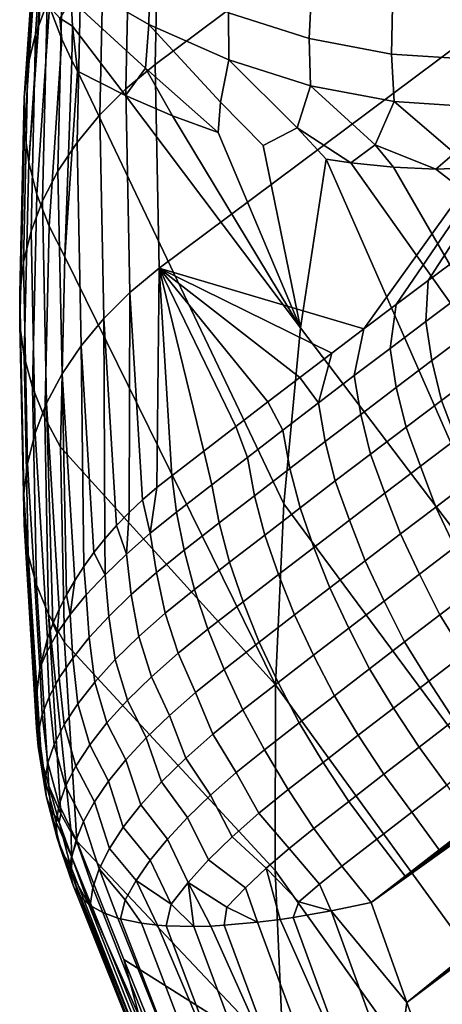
# Model space of a CAD drawing. Header units: metres. Extents: x -82 to 82, y -314 to 27.
# Tile 139 of 256: x -81.81 to -80.24, y -32.72 to -29.08. Entities that reach past the tile are written whole.
import ezdxf

# ---------------------------------------------------------------- set-up
doc = ezdxf.new("R2010")
doc.units = ezdxf.units.M
doc.layers.add('solid_K_24_41_04_000C07', color=7, linetype='CONTINUOUS')

msp = doc.modelspace()

# ---------------------------------------------------------------- linework, layer by layer
at = {"layer": 'solid_K_24_41_04_000C07'}
for points in [[(-81.3069, -29.245651, 54.611591), (-81.290184, -28.509508, 55.305653), (-79.308701, -27.032784, 53.696068), (-79.325508, -27.767756, 53.002975)], [(-80.239784, -33.084457, 52.912922), (-80.373741, -32.71664, 52.810112), (-73.093658, -27.254154, 46.877605), (-72.96283, -27.175535, 46.779613)], [(-80.373741, -32.71664, 52.810112), (-73.225197, -27.333483, 46.976227), (-73.093658, -27.254154, 46.877605)], [(-80.373741, -32.71664, 52.810112), (-73.35746, -27.413555, 47.075497), (-73.225197, -27.333483, 46.976227)], [(-80.373741, -32.71664, 52.810112), (-73.490463, -27.494408, 47.175442), (-73.35746, -27.413555, 47.075497)], [(-80.373741, -32.71664, 52.810112), (-73.624237, -27.57608, 47.276096), (-73.490463, -27.494408, 47.175442)], [(-80.373741, -32.71664, 52.810112), (-73.758797, -27.658607, 47.37748), (-73.624237, -27.57608, 47.276096)], [(-80.373741, -32.71664, 52.810112), (-73.894157, -27.742027, 47.479622), (-73.758797, -27.658607, 47.37748)], [(-80.373741, -32.71664, 52.810112), (-74.030342, -27.826378, 47.582554), (-73.894157, -27.742027, 47.479622)], [(-81.291664, -29.999252, 53.936462), (-81.3069, -29.245651, 54.611591), (-79.325508, -27.767756, 53.002975), (-79.310242, -28.520243, 52.328903)], [(-80.373741, -32.71664, 52.810112), (-74.147751, -27.899445, 47.671425), (-74.030342, -27.826378, 47.582554)], [(-80.373741, -32.71664, 52.810112), (-74.265793, -27.973246, 47.76091), (-74.147751, -27.899445, 47.671425)], [(-80.373741, -32.71664, 52.810112), (-74.384476, -28.047804, 47.851028), (-74.265793, -27.973246, 47.76091)], [(-80.373741, -32.71664, 52.810112), (-74.503822, -28.123142, 47.941795), (-74.384476, -28.047804, 47.851028)], [(-80.373741, -32.71664, 52.810112), (-74.62384, -28.199282, 48.03323), (-74.503822, -28.123142, 47.941795)], [(-80.373741, -32.71664, 52.810112), (-74.744545, -28.276249, 48.125343), (-74.62384, -28.199282, 48.03323)], [(-80.373741, -32.71664, 52.810112), (-74.865944, -28.354067, 48.218159), (-74.744545, -28.276249, 48.125343)], [(-81.706993, -29.018063, 55.85059), (-81.74987, -29.132915, 55.971333), (-81.701698, -28.422318, 56.67614), (-81.681969, -28.363438, 56.616539)], [(-80.373741, -32.71664, 52.810112), (-74.98806, -28.432756, 48.311695), (-74.865944, -28.354067, 48.218159)], [(-81.778275, -29.250238, 56.09396), (-81.729561, -28.538017, 56.792339), (-81.701698, -28.422318, 56.67614), (-81.74987, -29.132915, 55.971333)], [(-80.373741, -32.71664, 52.810112), (-75.110886, -28.512342, 48.405964), (-74.98806, -28.432756, 48.311695)], [(-81.398636, -28.59996, 55.403965), (-81.290184, -28.509508, 55.305653), (-81.3069, -29.245651, 54.611591), (-81.415344, -29.335999, 54.710003)], [(-80.533188, -30.223589, 52.700283), (-81.291664, -29.999252, 53.936462), (-79.310242, -28.520243, 52.328903)], [(-80.41423, -30.1341, 52.603481), (-80.533188, -30.223589, 52.700283), (-79.310242, -28.520243, 52.328903)], [(-80.295166, -30.044933, 52.506763), (-80.41423, -30.1341, 52.603481), (-79.310242, -28.520243, 52.328903)], [(-80.373741, -32.71664, 52.810112), (-75.234459, -28.592833, 48.50098), (-75.110886, -28.512342, 48.405964)], [(-80.175995, -29.956091, 52.410126), (-80.295166, -30.044933, 52.506763), (-79.310242, -28.520243, 52.328903)], [(-81.791992, -29.369165, 56.21756), (-81.744202, -28.663809, 56.917252), (-81.730286, -28.542088, 56.796398), (-81.778275, -29.250238, 56.09396)], [(-81.778275, -29.250238, 56.09396), (-81.730286, -28.542088, 56.796398), (-81.729561, -28.538017, 56.792339)], [(-81.495209, -28.696703, 55.50848), (-81.398636, -28.59996, 55.403965), (-81.415344, -29.335999, 54.710003), (-81.511909, -29.432323, 54.814915)], [(-80.373741, -32.71664, 52.810112), (-75.358818, -28.674112, 48.596714), (-75.234459, -28.592833, 48.50098)], [(-81.790924, -29.488813, 56.341217), (-81.743347, -28.786591, 57.037807), (-81.744202, -28.663809, 56.917252), (-81.791992, -29.369165, 56.21756)], [(-80.373741, -32.71664, 52.810112), (-75.483955, -28.756157, 48.69315), (-75.358818, -28.674112, 48.596714)], [(-81.579193, -28.799147, 55.618305), (-81.495209, -28.696703, 55.50848), (-81.511909, -29.432323, 54.814915), (-81.595871, -29.533915, 54.925541)], [(-81.775078, -29.608297, 56.46402), (-81.727745, -28.90954, 57.1572), (-81.743347, -28.786591, 57.037807), (-81.790924, -29.488813, 56.341217)], [(-81.61853, -28.931494, 57.581234), (-81.330246, -29.097328, 58.308781), (-81.325851, -28.92347, 58.336067), (-81.609276, -28.758829, 57.614326)], [(-80.373741, -32.71664, 52.810112), (-80.506851, -32.346436, 52.696632), (-75.60984, -28.838966, 48.790276), (-75.483955, -28.756157, 48.69315)], [(-81.649963, -28.90653, 55.73262), (-81.579193, -28.799147, 55.618305), (-81.595871, -29.533915, 54.925541), (-81.666611, -29.64002, 55.041065)], [(-80.506851, -32.346436, 52.696632), (-75.736458, -28.922546, 48.888084), (-75.60984, -28.838966, 48.790276)], [(-81.034569, -29.053894, 59.062756), (-80.736191, -29.148817, 59.793159), (-80.727158, -28.973244, 59.802258), (-81.02066, -28.879082, 59.078186)], [(-81.775078, -29.608297, 56.46402), (-81.725693, -28.920174, 57.167473), (-81.727745, -28.90954, 57.1572)], [(-81.775078, -29.608297, 56.46402), (-81.744568, -29.726736, 56.58506), (-81.697479, -29.031754, 57.274555), (-81.725693, -28.920174, 57.167473)], [(-81.706993, -29.018063, 55.85059), (-81.649963, -28.90653, 55.73262), (-81.666611, -29.64002, 55.041065), (-81.72361, -29.749855, 55.160629)], [(-81.618057, -29.006149, 57.565128), (-81.342323, -29.258757, 58.221172), (-81.330246, -29.097328, 58.308781), (-81.61853, -28.931494, 57.581234)], [(-81.330246, -29.097328, 58.308781), (-81.034111, -29.228649, 59.041519), (-81.034569, -29.053894, 59.062756), (-81.325851, -28.92347, 58.336067)], [(-80.506851, -32.346436, 52.696632), (-75.863785, -29.006899, 48.986568), (-75.736458, -28.922546, 48.888084)], [(-81.659546, -29.07358, 57.410488), (-81.613297, -29.103207, 57.542717), (-81.618057, -29.006149, 57.565128)], [(-81.618057, -29.006149, 57.565128), (-81.613297, -29.103207, 57.542717), (-81.416725, -29.359814, 57.952396), (-81.342323, -29.258757, 58.221172)], [(-80.736191, -29.148817, 59.793159), (-80.431526, -29.207024, 60.525887), (-80.427345, -29.03105, 60.528446), (-80.727158, -28.973244, 59.802258)], [(-81.74987, -29.132915, 55.971333), (-81.706993, -29.018063, 55.85059), (-81.72361, -29.749855, 55.160629), (-81.766441, -29.862606, 55.283356)], [(-81.744568, -29.726736, 56.58506), (-81.699623, -29.843248, 56.703438), (-81.652802, -29.152304, 57.388981), (-81.697479, -29.031754, 57.274555)], [(-81.697479, -29.031754, 57.274555), (-81.652802, -29.152304, 57.388981), (-81.659546, -29.07358, 57.410488)], [(-80.506851, -32.346436, 52.696632), (-75.991791, -29.092026, 49.085716), (-75.863785, -29.006899, 48.986568)], [(-80.431526, -29.207024, 60.525887), (-80.12146, -29.227409, 61.259399), (-80.122078, -29.051418, 61.25523), (-80.427345, -29.03105, 60.528446)], [(-81.652802, -29.152304, 57.388981), (-81.615509, -29.230642, 57.462563), (-81.613297, -29.103207, 57.542717), (-81.659546, -29.07358, 57.410488)], [(-81.034111, -29.228649, 59.041519), (-80.730888, -29.324141, 59.778179), (-80.736191, -29.148817, 59.793159), (-81.034569, -29.053894, 59.062756)], [(-81.615509, -29.230642, 57.462563), (-81.594048, -29.270226, 57.499622), (-81.613297, -29.103207, 57.542717)], [(-81.613297, -29.103207, 57.542717), (-81.594048, -29.270226, 57.499622), (-81.416725, -29.359814, 57.952396)], [(-81.330246, -29.097328, 58.308781), (-81.342323, -29.258757, 58.221172), (-81.072891, -29.496849, 58.814697), (-81.06456, -29.3846, 58.904366)], [(-81.06456, -29.3846, 58.904366), (-81.034111, -29.228649, 59.041519), (-81.330246, -29.097328, 58.308781)], [(-80.506851, -32.346436, 52.696632), (-76.120461, -29.177929, 49.18552), (-75.991791, -29.092026, 49.085716)], [(-81.778275, -29.250238, 56.09396), (-81.74987, -29.132915, 55.971333), (-81.766441, -29.862606, 55.283356), (-81.794785, -29.97744, 55.408329)], [(-80.730888, -29.324141, 59.778179), (-80.421417, -29.382568, 60.517357), (-80.431526, -29.207024, 60.525887), (-80.736191, -29.148817, 59.793159)], [(-81.699623, -29.843248, 56.703438), (-81.640579, -29.956974, 56.818279), (-81.615509, -29.230642, 57.462563), (-81.652802, -29.152304, 57.388981)], [(-80.506851, -32.346436, 52.696632), (-76.249763, -29.264614, 49.285973), (-76.120461, -29.177929, 49.18552)], [(-80.421417, -29.382568, 60.517357), (-80.106598, -29.402813, 61.2575), (-80.12146, -29.227409, 61.259399), (-80.431526, -29.207024, 60.525887)], [(-81.791992, -29.369165, 56.21756), (-81.778275, -29.250238, 56.09396), (-81.794785, -29.97744, 55.408329), (-81.808441, -30.093504, 55.534626)], [(-81.615509, -29.230642, 57.462563), (-81.640579, -29.956974, 56.818279), (-81.594048, -29.270226, 57.499622)], [(-81.342323, -29.258757, 58.221172), (-81.416725, -29.359814, 57.952396), (-81.24279, -29.435532, 58.390743)], [(-81.415344, -29.335999, 54.710003), (-81.3069, -29.245651, 54.611591), (-81.291664, -29.999252, 53.936462), (-81.400116, -30.089478, 54.034981)], [(-81.342323, -29.258757, 58.221172), (-81.24279, -29.435532, 58.390743), (-81.072891, -29.496849, 58.814697)], [(-81.034111, -29.228649, 59.041519), (-81.06456, -29.3846, 58.904366), (-80.906204, -29.545832, 59.226349), (-80.780647, -29.479645, 59.591259)], [(-80.780647, -29.479645, 59.591259), (-80.730888, -29.324141, 59.778179), (-81.034111, -29.228649, 59.041519)], [(-81.594048, -29.270226, 57.499622), (-81.640579, -29.956974, 56.818279), (-80.860832, -31.540995, 57.799305), (-80.829544, -30.871429, 58.448189)], [(-81.416725, -29.359814, 57.952396), (-81.594048, -29.270226, 57.499622), (-80.829544, -30.871429, 58.448189), (-80.767738, -30.220352, 59.113495)], [(-80.506851, -32.346436, 52.696632), (-76.379692, -29.352083, 49.387062), (-76.249763, -29.264614, 49.285973)], [(-80.730888, -29.324141, 59.778179), (-80.780647, -29.479645, 59.591259), (-80.581718, -29.609648, 60.016773), (-80.491249, -29.542891, 60.280743)], [(-80.491249, -29.542891, 60.280743), (-80.421417, -29.382568, 60.517357), (-80.730888, -29.324141, 59.778179)], [(-81.790924, -29.488813, 56.341217), (-81.791992, -29.369165, 56.21756), (-81.808441, -30.093504, 55.534626), (-81.807297, -30.209942, 55.661316)], [(-81.511909, -29.432323, 54.814915), (-81.415344, -29.335999, 54.710003), (-81.400116, -30.089478, 54.034981), (-81.496681, -30.185373, 54.140274)], [(-81.24279, -29.435532, 58.390743), (-81.416725, -29.359814, 57.952396), (-80.767738, -30.220352, 59.113495)], [(-80.506851, -32.346436, 52.696632), (-76.510201, -29.440338, 49.488777), (-76.379692, -29.352083, 49.387062)], [(-81.06456, -29.3846, 58.904366), (-81.072891, -29.496849, 58.814697), (-80.767738, -30.220352, 59.113495), (-80.906204, -29.545832, 59.226349)], [(-80.421417, -29.382568, 60.517357), (-80.491249, -29.542891, 60.280743), (-80.266815, -29.633047, 60.771019), (-80.197083, -29.573414, 60.971611)], [(-80.197083, -29.573414, 60.971611), (-80.106598, -29.402813, 61.2575), (-80.421417, -29.382568, 60.517357)], [(-81.595871, -29.533915, 54.925541), (-81.511909, -29.432323, 54.814915), (-81.496681, -30.185373, 54.140274), (-81.580666, -30.286093, 54.251682)], [(-81.072891, -29.496849, 58.814697), (-81.24279, -29.435532, 58.390743), (-80.767738, -30.220352, 59.113495)], [(-80.506851, -32.346436, 52.696632), (-76.641281, -29.529381, 49.591118), (-76.510201, -29.440338, 49.488777)], [(-80.780647, -29.479645, 59.591259), (-80.906204, -29.545832, 59.226349), (-80.767738, -30.220352, 59.113495), (-80.672974, -29.595701, 59.79599)], [(-80.780647, -29.479645, 59.591259), (-80.672974, -29.595701, 59.79599), (-80.581718, -29.609648, 60.016773)], [(-81.775078, -29.608297, 56.46402), (-81.790924, -29.488813, 56.341217), (-81.807297, -30.209942, 55.661316), (-81.791367, -30.325888, 55.787453)], [(-81.666611, -29.64002, 55.041065), (-81.595871, -29.533915, 54.925541), (-81.580666, -30.286093, 54.251682), (-81.651428, -30.390888, 54.368382)], [(-80.491249, -29.542891, 60.280743), (-80.581718, -29.609648, 60.016773), (-80.423294, -29.625992, 60.397808)], [(-80.506851, -32.346436, 52.696632), (-76.772911, -29.619217, 49.694069), (-76.641281, -29.529381, 49.591118)], [(-80.491249, -29.542891, 60.280743), (-80.423294, -29.625992, 60.397808), (-80.266815, -29.633047, 60.771019)], [(-80.197083, -29.573414, 60.971611), (-80.266815, -29.633047, 60.771019), (-79.959251, -29.620174, 61.496449)], [(-81.744568, -29.726736, 56.58506), (-81.775078, -29.608297, 56.46402), (-81.791367, -30.325888, 55.787453), (-81.760773, -30.440489, 55.912109)], [(-80.672974, -29.595701, 59.79599), (-80.767738, -30.220352, 59.113495), (-79.88987, -31.375755, 60.475494)], [(-80.581718, -29.609648, 60.016773), (-80.672974, -29.595701, 59.79599), (-79.88987, -31.375755, 60.475494), (-79.783363, -30.732252, 61.182743)], [(-80.423294, -29.625992, 60.397808), (-80.581718, -29.609648, 60.016773), (-79.783363, -30.732252, 61.182743)], [(-80.506851, -32.346436, 52.696632), (-76.90506, -29.709846, 49.797623), (-76.772911, -29.619217, 49.694069)], [(-79.959251, -29.620174, 61.496449), (-80.266815, -29.633047, 60.771019), (-79.641983, -30.113298, 61.905617)], [(-81.72361, -29.749855, 55.160629), (-81.666611, -29.64002, 55.041065), (-81.651428, -30.390888, 54.368382), (-81.708466, -30.498987, 54.489502)], [(-80.266815, -29.633047, 60.771019), (-80.423294, -29.625992, 60.397808), (-79.783363, -30.732252, 61.182743), (-79.641983, -30.113298, 61.905617)], [(-81.699623, -29.843248, 56.703438), (-81.744568, -29.726736, 56.58506), (-81.760773, -30.440489, 55.912109), (-81.715736, -30.552893, 56.034363)], [(-80.506851, -32.346436, 52.696632), (-77.037712, -29.801273, 49.901772), (-76.90506, -29.709846, 49.797623)], [(-81.766441, -29.862606, 55.283356), (-81.72361, -29.749855, 55.160629), (-81.708466, -30.498987, 54.489502), (-81.751335, -30.609587, 54.614155)], [(-80.506851, -32.346436, 52.696632), (-77.17083, -29.893499, 50.006504), (-77.037712, -29.801273, 49.901772)], [(-81.715736, -30.552893, 56.034363), (-81.656593, -30.662268, 56.153305), (-81.640579, -29.956974, 56.818279), (-81.699623, -29.843248, 56.703438)], [(-81.794785, -29.97744, 55.408329), (-81.766441, -29.862606, 55.283356), (-81.751335, -30.609587, 54.614155), (-81.779732, -30.72187, 54.741413)], [(-80.506851, -32.346436, 52.696632), (-77.304413, -29.986526, 50.111816), (-77.17083, -29.893499, 50.006504)], [(-81.808441, -30.093504, 55.534626), (-81.794785, -29.97744, 55.408329), (-81.779732, -30.72187, 54.741413), (-81.793449, -30.835005, 54.870335)], [(-81.640579, -29.956974, 56.818279), (-81.656593, -30.662268, 56.153305), (-80.860832, -31.540995, 57.799305)], [(-80.506851, -32.346436, 52.696632), (-77.438416, -30.08036, 50.217697), (-77.304413, -29.986526, 50.111816)], [(-80.303535, -30.196608, 52.422127), (-80.295166, -30.044933, 52.506763), (-80.175995, -29.956091, 52.410126), (-80.170532, -30.09683, 52.314552)], [(-81.300316, -30.810921, 53.331753), (-81.353073, -30.856756, 53.381866), (-81.400116, -30.089478, 54.034981), (-81.291664, -29.999252, 53.936462)], [(-81.300316, -30.810921, 53.331753), (-81.291664, -29.999252, 53.936462), (-81.244629, -30.767334, 53.282818)], [(-81.126335, -30.6759, 53.185524), (-81.244629, -30.767334, 53.282818), (-81.291664, -29.999252, 53.936462)], [(-81.007927, -30.584787, 53.08831), (-81.126335, -30.6759, 53.185524), (-81.291664, -29.999252, 53.936462)], [(-80.889404, -30.494001, 52.99118), (-81.007927, -30.584787, 53.08831), (-81.291664, -29.999252, 53.936462)], [(-80.770775, -30.40354, 52.894135), (-80.889404, -30.494001, 52.99118), (-81.291664, -29.999252, 53.936462)], [(-80.652039, -30.313402, 52.797169), (-80.770775, -30.40354, 52.894135), (-81.291664, -29.999252, 53.936462)], [(-80.533188, -30.223589, 52.700283), (-80.652039, -30.313402, 52.797169), (-81.291664, -29.999252, 53.936462)], [(-80.436287, -30.296652, 52.529747), (-80.41423, -30.1341, 52.603481), (-80.295166, -30.044933, 52.506763), (-80.303535, -30.196608, 52.422127)], [(-81.807297, -30.209942, 55.661316), (-81.808441, -30.093504, 55.534626), (-81.793449, -30.835005, 54.870335), (-81.792374, -30.948154, 54.999969)], [(-81.40287, -30.903862, 53.4338), (-81.449623, -30.952152, 53.487457), (-81.496681, -30.185373, 54.140274), (-81.400116, -30.089478, 54.034981)], [(-81.353073, -30.856756, 53.381866), (-81.40287, -30.903862, 53.4338), (-81.400116, -30.089478, 54.034981)], [(-80.506851, -32.346436, 52.696632), (-77.57283, -30.175003, 50.324139), (-77.438416, -30.08036, 50.217697)], [(-80.281273, -30.341503, 52.328533), (-80.303535, -30.196608, 52.422127), (-80.170532, -30.09683, 52.314552), (-80.149132, -30.242306, 52.221573)], [(-80.56881, -30.396959, 52.637424), (-80.533188, -30.223589, 52.700283), (-80.41423, -30.1341, 52.603481), (-80.436287, -30.296652, 52.529747)], [(-81.49324, -31.001545, 53.542751), (-81.533653, -31.05195, 53.599583), (-81.580666, -30.286093, 54.251682), (-81.496681, -30.185373, 54.140274)], [(-81.449623, -30.952152, 53.487457), (-81.49324, -31.001545, 53.542751), (-81.496681, -30.185373, 54.140274)], [(-80.506851, -32.346436, 52.696632), (-77.690758, -30.258478, 50.417725), (-77.57283, -30.175003, 50.324139)], [(-80.413185, -30.440964, 52.435539), (-80.436287, -30.296652, 52.529747), (-80.303535, -30.196608, 52.422127), (-80.281273, -30.341503, 52.328533)], [(-81.791367, -30.325888, 55.787453), (-81.807297, -30.209942, 55.661316), (-81.792374, -30.948154, 54.999969), (-81.77652, -31.06048, 55.129353)], [(-80.829544, -30.871429, 58.448189), (-79.961243, -32.042377, 59.78545), (-79.88987, -31.375755, 60.475494), (-80.767738, -30.220352, 59.113495)], [(-80.70108, -30.49753, 52.745148), (-80.652039, -30.313402, 52.797169), (-80.533188, -30.223589, 52.700283), (-80.56881, -30.396959, 52.637424)], [(-80.245697, -30.4886, 52.242645), (-80.281273, -30.341503, 52.328533), (-80.149132, -30.242306, 52.221573), (-80.114059, -30.389734, 52.136028)], [(-80.506851, -32.346436, 52.696632), (-77.808975, -30.342575, 50.511738), (-77.690758, -30.258478, 50.417725)], [(-81.57077, -31.103273, 53.657841), (-81.60453, -31.155424, 53.717422), (-81.651428, -30.390888, 54.368382), (-81.580666, -30.286093, 54.251682)], [(-81.533653, -31.05195, 53.599583), (-81.57077, -31.103273, 53.657841), (-81.580666, -30.286093, 54.251682)], [(-80.70108, -30.49753, 52.745148), (-80.770775, -30.40354, 52.894135), (-80.652039, -30.313402, 52.797169)], [(-80.544861, -30.540686, 52.542599), (-80.56881, -30.396959, 52.637424), (-80.436287, -30.296652, 52.529747), (-80.413185, -30.440964, 52.435539)], [(-81.760773, -30.440489, 55.912109), (-81.791367, -30.325888, 55.787453), (-81.77652, -31.06048, 55.129353), (-81.746002, -31.171152, 55.257526)], [(-80.506851, -32.346436, 52.696632), (-77.927567, -30.42728, 50.606201), (-77.808975, -30.342575, 50.511738)], [(-80.377098, -30.587723, 52.349312), (-80.413185, -30.440964, 52.435539), (-80.281273, -30.341503, 52.328533), (-80.245697, -30.4886, 52.242645)], [(-81.634865, -31.208298, 53.778214), (-81.661713, -31.261789, 53.840092), (-81.708466, -30.498987, 54.489502), (-81.651428, -30.390888, 54.368382)], [(-81.60453, -31.155424, 53.717422), (-81.634865, -31.208298, 53.778214), (-81.651428, -30.390888, 54.368382)], [(-80.05925, -30.533022, 52.053535), (-80.191521, -30.632383, 52.160732), (-80.245697, -30.4886, 52.242645), (-80.114059, -30.389734, 52.136028)], [(-80.70108, -30.49753, 52.745148), (-80.833107, -30.598366, 52.852924), (-80.889404, -30.494001, 52.99118), (-80.770775, -30.40354, 52.894135)], [(-80.6763, -30.640667, 52.649704), (-80.70108, -30.49753, 52.745148), (-80.56881, -30.396959, 52.637424), (-80.544861, -30.540686, 52.542599)], [(-80.506851, -32.346436, 52.696632), (-78.046539, -30.512596, 50.701126), (-77.927567, -30.42728, 50.606201)], [(-81.715736, -30.552893, 56.034363), (-81.760773, -30.440489, 55.912109), (-81.746002, -31.171152, 55.257526), (-81.70105, -31.27935, 55.383549)], [(-80.508263, -30.687107, 52.456024), (-80.544861, -30.540686, 52.542599), (-80.413185, -30.440964, 52.435539), (-80.377098, -30.587723, 52.349312)], [(-81.68502, -31.315802, 53.902939), (-81.70475, -31.370232, 53.966644), (-81.751335, -30.609587, 54.614155), (-81.708466, -30.498987, 54.489502)], [(-81.661713, -31.261789, 53.840092), (-81.68502, -31.315802, 53.902939), (-81.708466, -30.498987, 54.489502)], [(-80.833107, -30.598366, 52.852924), (-80.964897, -30.699463, 52.960751), (-81.007927, -30.584787, 53.08831), (-80.889404, -30.494001, 52.99118)], [(-80.807495, -30.740908, 52.756859), (-80.833107, -30.598366, 52.852924), (-80.70108, -30.49753, 52.745148), (-80.6763, -30.640667, 52.649704)], [(-80.191521, -30.632383, 52.160732), (-80.323563, -30.732008, 52.267975), (-80.377098, -30.587723, 52.349312), (-80.245697, -30.4886, 52.242645)], [(-80.506851, -32.346436, 52.696632), (-78.165901, -30.598518, 50.796513), (-78.046539, -30.512596, 50.701126)], [(-81.70105, -31.27935, 55.383549), (-81.641991, -31.384274, 55.506481), (-81.656593, -30.662268, 56.153305), (-81.715736, -30.552893, 56.034363)], [(-80.639198, -30.786747, 52.562778), (-80.6763, -30.640667, 52.649704), (-80.544861, -30.540686, 52.542599), (-80.508263, -30.687107, 52.456024)], [(-81.70475, -31.370232, 53.966644), (-81.733337, -31.480038, 54.096252), (-81.779732, -30.72187, 54.741413), (-81.751335, -30.609587, 54.614155)], [(-80.964897, -30.699463, 52.960751), (-81.096443, -30.800823, 53.068626), (-81.126335, -30.6759, 53.185524), (-81.007927, -30.584787, 53.08831)], [(-80.938454, -30.841408, 52.864059), (-80.964897, -30.699463, 52.960751), (-80.833107, -30.598366, 52.852924), (-80.807495, -30.740908, 52.756859)], [(-80.323563, -30.732008, 52.267975), (-80.455376, -30.831894, 52.375259), (-80.508263, -30.687107, 52.456024), (-80.377098, -30.587723, 52.349312)], [(-80.506851, -32.346436, 52.696632), (-78.285652, -30.685049, 50.892361), (-78.165901, -30.598518, 50.796513)], [(-80.769905, -30.886646, 52.669582), (-80.807495, -30.740908, 52.756859), (-80.6763, -30.640667, 52.649704), (-80.639198, -30.786747, 52.562778)], [(-80.266838, -30.883242, 52.203377), (-80.323563, -30.732008, 52.267975), (-80.191521, -30.632383, 52.160732), (-80.135353, -30.783997, 52.096516)], [(-81.641991, -31.384274, 55.506481), (-80.861542, -32.227863, 57.167984), (-80.860832, -31.540995, 57.799305), (-81.656593, -30.662268, 56.153305)], [(-81.096443, -30.800823, 53.068626), (-81.22776, -30.902344, 53.176628), (-81.244629, -30.767334, 53.282818), (-81.126335, -30.6759, 53.185524)], [(-81.069183, -30.942165, 52.97131), (-81.096443, -30.800823, 53.068626), (-80.964897, -30.699463, 52.960751), (-80.938454, -30.841408, 52.864059)], [(-80.455376, -30.831894, 52.375259), (-80.586952, -30.932041, 52.48259), (-80.639198, -30.786747, 52.562778), (-80.508263, -30.687107, 52.456024)], [(-80.506851, -32.346436, 52.696632), (-78.405785, -30.772186, 50.988667), (-78.285652, -30.685049, 50.892361)], [(-81.733337, -31.480038, 54.096252), (-81.747223, -31.590105, 54.227615), (-81.793449, -30.835005, 54.870335), (-81.779732, -30.72187, 54.741413)], [(-80.900375, -30.986801, 52.776432), (-80.938454, -30.841408, 52.864059), (-80.807495, -30.740908, 52.756859), (-80.769905, -30.886646, 52.669582)], [(-80.398102, -30.982744, 52.310284), (-80.455376, -30.831894, 52.375259), (-80.323563, -30.732008, 52.267975), (-80.266838, -30.883242, 52.203377)], [(-81.300316, -30.810921, 53.331753), (-81.244629, -30.767334, 53.282818), (-81.22776, -30.902344, 53.176628), (-81.324722, -30.980337, 53.264698)], [(-80.586952, -30.932041, 52.48259), (-80.718292, -31.032448, 52.589966), (-80.769905, -30.886646, 52.669582), (-80.639198, -30.786747, 52.562778)], [(-80.506851, -32.346436, 52.696632), (-78.526306, -30.859932, 51.085438), (-78.405785, -30.772186, 50.988667)], [(-80.064293, -30.932262, 52.039673), (-80.195953, -31.031658, 52.146748), (-80.266838, -30.883242, 52.203377), (-80.135353, -30.783997, 52.096516)], [(-81.324722, -30.980337, 53.264698), (-81.353073, -30.856756, 53.381866), (-81.300316, -30.810921, 53.331753)], [(-81.069183, -30.942165, 52.97131), (-81.199654, -31.043222, 53.078579), (-81.22776, -30.902344, 53.176628), (-81.096443, -30.800823, 53.068626)], [(-81.747223, -31.590105, 54.227615), (-81.746361, -31.699911, 54.360104), (-81.792374, -30.948154, 54.999969), (-81.793449, -30.835005, 54.870335)], [(-81.324722, -30.980337, 53.264698), (-81.413078, -31.057705, 53.3619), (-81.40287, -30.903862, 53.4338), (-81.353073, -30.856756, 53.381866)], [(-81.030609, -31.087214, 52.883327), (-81.069183, -30.942165, 52.97131), (-80.938454, -30.841408, 52.864059), (-80.900375, -30.986801, 52.776432)], [(-80.529129, -31.082508, 52.417229), (-80.586952, -30.932041, 52.48259), (-80.455376, -30.831894, 52.375259), (-80.398102, -30.982744, 52.310284)], [(-80.506851, -32.346436, 52.696632), (-78.647209, -30.948286, 51.182667), (-78.526306, -30.859932, 51.085438)], [(-80.718292, -31.032448, 52.589966), (-80.849396, -31.133114, 52.697384), (-80.900375, -30.986801, 52.776432), (-80.769905, -30.886646, 52.669582)], [(-80.860832, -31.540995, 57.799305), (-79.997337, -32.730629, 59.114151), (-79.961243, -32.042377, 59.78545), (-80.829544, -30.871429, 58.448189)], [(-80.195953, -31.031658, 52.146748), (-80.327393, -31.131315, 52.253857), (-80.398102, -30.982744, 52.310284), (-80.266838, -30.883242, 52.203377)], [(-81.413078, -31.057705, 53.3619), (-81.449623, -30.952152, 53.487457), (-81.40287, -30.903862, 53.4338)], [(-81.324722, -30.980337, 53.264698), (-81.22776, -30.902344, 53.176628), (-81.199654, -31.043222, 53.078579), (-81.30204, -31.125662, 53.171795)], [(-80.659927, -31.182529, 52.524216), (-80.718292, -31.032448, 52.589966), (-80.586952, -30.932041, 52.48259), (-80.529129, -31.082508, 52.417229)], [(-81.746361, -31.699911, 54.360104), (-81.730736, -31.808561, 54.492638), (-81.77652, -31.06048, 55.129353), (-81.792374, -30.948154, 54.999969)], [(-81.413078, -31.057705, 53.3619), (-81.492218, -31.133923, 53.467583), (-81.49324, -31.001545, 53.542751), (-81.449623, -30.952152, 53.487457)], [(-81.030609, -31.087214, 52.883327), (-81.160606, -31.187881, 52.990265), (-81.199654, -31.043222, 53.078579), (-81.069183, -30.942165, 52.97131)], [(-80.506851, -32.346436, 52.696632), (-78.768494, -31.037247, 51.280361), (-78.647209, -30.948286, 51.182667)], [(-81.492218, -31.133923, 53.467583), (-81.533653, -31.05195, 53.599583), (-81.49324, -31.001545, 53.542751)], [(-81.324722, -30.980337, 53.264698), (-81.30204, -31.125662, 53.171795), (-81.395096, -31.207411, 53.274887), (-81.413078, -31.057705, 53.3619)], [(-80.849396, -31.133114, 52.697384), (-80.98027, -31.234039, 52.804848), (-81.030609, -31.087214, 52.883327), (-80.900375, -30.986801, 52.776432)], [(-80.327393, -31.131315, 52.253857), (-80.458603, -31.231234, 52.361008), (-80.529129, -31.082508, 52.417229), (-80.398102, -30.982744, 52.310284)], [(-81.30204, -31.125662, 53.171795), (-81.199654, -31.043222, 53.078579), (-81.160606, -31.187881, 52.990265), (-81.269203, -31.275461, 53.089508)], [(-80.790489, -31.282808, 52.631248), (-80.849396, -31.133114, 52.697384), (-80.718292, -31.032448, 52.589966), (-80.659927, -31.182529, 52.524216)], [(-80.506851, -32.346436, 52.696632), (-78.890167, -31.126816, 51.378513), (-78.768494, -31.037247, 51.280361)], [(-80.195953, -31.031658, 52.146748), (-80.121246, -31.18355, 52.10648), (-80.251945, -31.282675, 52.213055), (-80.327393, -31.131315, 52.253857)], [(-81.728096, -31.820507, 54.507301), (-81.700462, -31.915258, 54.624252), (-81.746002, -31.171152, 55.257526), (-81.77652, -31.06048, 55.129353)], [(-81.730736, -31.808561, 54.492638), (-81.728096, -31.820507, 54.507301), (-81.77652, -31.06048, 55.129353)], [(-81.492218, -31.133923, 53.467583), (-81.561615, -31.208467, 53.58102), (-81.57077, -31.103273, 53.657841), (-81.533653, -31.05195, 53.599583)], [(-81.413078, -31.057705, 53.3619), (-81.395096, -31.207411, 53.274887), (-81.478142, -31.287884, 53.387115), (-81.492218, -31.133923, 53.467583)], [(-80.458603, -31.231234, 52.361008), (-80.589584, -31.331409, 52.468197), (-80.659927, -31.182529, 52.524216), (-80.529129, -31.082508, 52.417229)], [(-81.561615, -31.208467, 53.58102), (-81.620789, -31.280834, 53.701447), (-81.60453, -31.155424, 53.717422), (-81.57077, -31.103273, 53.657841)], [(-80.98027, -31.234039, 52.804848), (-81.110909, -31.335224, 52.912354), (-81.160606, -31.187881, 52.990265), (-81.030609, -31.087214, 52.883327)], [(-81.620789, -31.280834, 53.701447), (-81.634865, -31.208298, 53.778214), (-81.60453, -31.155424, 53.717422)], [(-81.492218, -31.133923, 53.467583), (-81.478142, -31.287884, 53.387115), (-81.550598, -31.366507, 53.507687), (-81.561615, -31.208467, 53.58102)], [(-81.30204, -31.125662, 53.171795), (-81.269203, -31.275461, 53.089508), (-81.367477, -31.362253, 53.199612), (-81.395096, -31.207411, 53.274887)], [(-80.92083, -31.383343, 52.738316), (-80.98027, -31.234039, 52.804848), (-80.849396, -31.133114, 52.697384), (-80.790489, -31.282808, 52.631248)], [(-80.506851, -32.346436, 52.696632), (-79.012222, -31.216991, 51.477127), (-78.890167, -31.126816, 51.378513)], [(-80.327393, -31.131315, 52.253857), (-80.251945, -31.282675, 52.213055), (-80.382416, -31.382059, 52.319668), (-80.458603, -31.231234, 52.361008)], [(-81.700462, -31.915258, 54.624252), (-81.655762, -32.019192, 54.753944), (-81.70105, -31.27935, 55.383549), (-81.746002, -31.171152, 55.257526)], [(-81.269203, -31.275461, 53.089508), (-81.160606, -31.187881, 52.990265), (-81.110909, -31.335224, 52.912354), (-81.220787, -31.42382, 53.012726)], [(-80.589584, -31.331409, 52.468197), (-80.720337, -31.431847, 52.575428), (-80.790489, -31.282808, 52.631248), (-80.659927, -31.182529, 52.524216)], [(-80.03138, -31.328789, 52.0732), (-80.16243, -31.428179, 52.180119), (-80.251945, -31.282675, 52.213055), (-80.121246, -31.18355, 52.10648)], [(-81.620789, -31.280834, 53.701447), (-81.669342, -31.350533, 53.828041), (-81.661713, -31.261789, 53.840092), (-81.634865, -31.208298, 53.778214)], [(-81.561615, -31.208467, 53.58102), (-81.550598, -31.366507, 53.507687), (-81.611946, -31.44272, 53.635735), (-81.620789, -31.280834, 53.701447)], [(-81.395096, -31.207411, 53.274887), (-81.367477, -31.362253, 53.199612), (-81.454666, -31.44759, 53.319733), (-81.478142, -31.287884, 53.387115)], [(-80.506851, -32.346436, 52.696632), (-79.134659, -31.307775, 51.576206), (-79.012222, -31.216991, 51.477127)], [(-81.669342, -31.350533, 53.828041), (-81.68502, -31.315802, 53.902939), (-81.661713, -31.261789, 53.840092)], [(-80.92083, -31.383343, 52.738316), (-81.050934, -31.484137, 52.845428), (-81.110909, -31.335224, 52.912354), (-80.98027, -31.234039, 52.804848)], [(-80.458603, -31.231234, 52.361008), (-80.382416, -31.382059, 52.319668), (-80.512665, -31.481701, 52.426319), (-80.589584, -31.331409, 52.468197)], [(-81.617119, -32.088181, 54.840904), (-81.596992, -32.119568, 54.880714), (-81.641991, -31.384274, 55.506481), (-81.70105, -31.27935, 55.383549)], [(-81.655762, -32.019192, 54.753944), (-81.617119, -32.088181, 54.840904), (-81.70105, -31.27935, 55.383549)], [(-81.620789, -31.280834, 53.701447), (-81.611946, -31.44272, 53.635735), (-81.661743, -31.515982, 53.770355), (-81.669342, -31.350533, 53.828041)], [(-81.478142, -31.287884, 53.387115), (-81.454666, -31.44759, 53.319733), (-81.530106, -31.530815, 53.448944), (-81.550598, -31.366507, 53.507687)], [(-81.367477, -31.362253, 53.199612), (-81.269203, -31.275461, 53.089508), (-81.220787, -31.42382, 53.012726), (-81.320259, -31.511625, 53.124046)], [(-80.720337, -31.431847, 52.575428), (-80.850853, -31.532541, 52.682693), (-80.92083, -31.383343, 52.738316), (-80.790489, -31.282808, 52.631248)], [(-80.16243, -31.428179, 52.180119), (-80.293251, -31.527828, 52.287071), (-80.382416, -31.382059, 52.319668), (-80.251945, -31.282675, 52.213055)], [(-81.669342, -31.350533, 53.828041), (-81.706947, -31.417088, 53.959938), (-81.70475, -31.370232, 53.966644), (-81.68502, -31.315802, 53.902939)], [(-81.220787, -31.42382, 53.012726), (-81.110909, -31.335224, 52.912354), (-81.050934, -31.484137, 52.845428), (-81.157036, -31.569527, 52.941917)], [(-80.589584, -31.331409, 52.468197), (-80.512665, -31.481701, 52.426319), (-80.642693, -31.581598, 52.533009), (-80.720337, -31.431847, 52.575428)], [(-80.506851, -32.346436, 52.696632), (-79.257484, -31.399164, 51.675747), (-79.134659, -31.307775, 51.576206)], [(-81.706947, -31.417088, 53.959938), (-81.733337, -31.480038, 54.096252), (-81.70475, -31.370232, 53.966644)], [(-81.669342, -31.350533, 53.828041), (-81.661743, -31.515982, 53.770355), (-81.699638, -31.585766, 53.91058), (-81.706947, -31.417088, 53.959938)], [(-81.550598, -31.366507, 53.507687), (-81.530106, -31.530815, 53.448944), (-81.593208, -31.61129, 53.586258), (-81.611946, -31.44272, 53.635735)], [(-81.454666, -31.44759, 53.319733), (-81.367477, -31.362253, 53.199612), (-81.320259, -31.511625, 53.124046), (-81.408562, -31.597969, 53.245468)], [(-81.596992, -32.119568, 54.880714), (-80.83168, -32.930813, 56.555351), (-80.861542, -32.227863, 57.167984), (-81.641991, -31.384274, 55.506481)], [(-80.850853, -31.532541, 52.682693), (-80.98114, -31.633493, 52.790001), (-81.050934, -31.484137, 52.845428), (-80.92083, -31.383343, 52.738316)], [(-80.293251, -31.527828, 52.287071), (-80.423843, -31.627739, 52.394058), (-80.512665, -31.481701, 52.426319), (-80.382416, -31.382059, 52.319668)], [(-80.506851, -32.346436, 52.696632), (-79.380699, -31.491161, 51.775749), (-79.257484, -31.399164, 51.675747)], [(-81.706947, -31.417088, 53.959938), (-81.699638, -31.585766, 53.91058), (-81.725357, -31.651577, 54.055408), (-81.733337, -31.480038, 54.096252)], [(-81.611946, -31.44272, 53.635735), (-81.593208, -31.61129, 53.586258), (-81.643494, -31.688396, 53.730614), (-81.661743, -31.515982, 53.770355)], [(-81.530106, -31.530815, 53.448944), (-81.454666, -31.44759, 53.319733), (-81.408562, -31.597969, 53.245468), (-81.485039, -31.682192, 53.376068)], [(-81.320259, -31.511625, 53.124046), (-81.220787, -31.42382, 53.012726), (-81.157036, -31.569527, 52.941917), (-81.253571, -31.654213, 53.048534)], [(-80.720337, -31.431847, 52.575428), (-80.642693, -31.581598, 52.533009), (-80.772491, -31.681753, 52.639729), (-80.850853, -31.532541, 52.682693)], [(-80.067825, -31.573006, 52.162067), (-80.198402, -31.672478, 52.268879), (-80.293251, -31.527828, 52.287071), (-80.16243, -31.428179, 52.180119)], [(-81.738724, -31.712946, 54.203815), (-81.747223, -31.590105, 54.227615), (-81.733337, -31.480038, 54.096252), (-81.725357, -31.651577, 54.055408)], [(-81.157036, -31.569527, 52.941917), (-81.050934, -31.484137, 52.845428), (-80.98114, -31.633493, 52.790001), (-81.092628, -31.723412, 52.891914)], [(-80.423843, -31.627739, 52.394058), (-80.554222, -31.727909, 52.50108), (-80.642693, -31.581598, 52.533009), (-80.512665, -31.481701, 52.426319)], [(-81.661743, -31.515982, 53.770355), (-81.643494, -31.688396, 53.730614), (-81.680573, -31.761541, 53.880905), (-81.699638, -31.585766, 53.91058)], [(-81.408562, -31.597969, 53.245468), (-81.320259, -31.511625, 53.124046), (-81.253571, -31.654213, 53.048534), (-81.339882, -31.737606, 53.164532)], [(-80.506851, -32.346436, 52.696632), (-79.504288, -31.583767, 51.876217), (-79.380699, -31.491161, 51.775749)], [(-81.593208, -31.61129, 53.586258), (-81.530106, -31.530815, 53.448944), (-81.485039, -31.682192, 53.376068), (-81.549088, -31.763653, 53.514843)], [(-80.98114, -31.633493, 52.790001), (-80.850853, -31.532541, 52.682693), (-80.772491, -31.681753, 52.639729), (-80.902061, -31.782164, 52.746487)], [(-80.860832, -31.540995, 57.799305), (-80.861542, -32.227863, 57.167984), (-79.99807, -33.438976, 58.463089), (-79.997337, -32.730629, 59.114151)], [(-80.198402, -31.672478, 52.268879), (-80.328758, -31.772211, 52.375721), (-80.423843, -31.627739, 52.394058), (-80.293251, -31.527828, 52.287071)], [(-81.739639, -31.769434, 54.354736), (-81.746361, -31.699911, 54.360104), (-81.747223, -31.590105, 54.227615), (-81.738724, -31.712946, 54.203815)], [(-81.699638, -31.585766, 53.91058), (-81.680573, -31.761541, 53.880905), (-81.70417, -31.830164, 54.03598), (-81.725357, -31.651577, 54.055408)], [(-81.157036, -31.569527, 52.941917), (-81.092628, -31.723412, 52.891914), (-81.193459, -31.812513, 53.005016), (-81.253571, -31.654213, 53.048534)], [(-80.554222, -31.727909, 52.50108), (-80.684364, -31.828339, 52.608131), (-80.772491, -31.681753, 52.639729), (-80.642693, -31.581598, 52.533009)], [(-80.506851, -32.346436, 52.696632), (-79.628265, -31.676977, 51.977146), (-79.504288, -31.583767, 51.876217)], [(-81.643494, -31.688396, 53.730614), (-81.593208, -31.61129, 53.586258), (-81.549088, -31.763653, 53.514843), (-81.600227, -31.84173, 53.66074)], [(-81.485039, -31.682192, 53.376068), (-81.408562, -31.597969, 53.245468), (-81.339882, -31.737606, 53.164532), (-81.415352, -31.819124, 53.289101)], [(-80.328758, -31.772211, 52.375721), (-80.458885, -31.872204, 52.482594), (-80.554222, -31.727909, 52.50108), (-80.423843, -31.627739, 52.394058)], [(-81.725357, -31.651577, 54.055408), (-81.70417, -31.830164, 54.03598), (-81.714088, -31.893734, 54.194641), (-81.738724, -31.712946, 54.203815)], [(-81.253571, -31.654213, 53.048534), (-81.193459, -31.812513, 53.005016), (-81.282875, -31.900112, 53.128429), (-81.339882, -31.737606, 53.164532)], [(-81.092628, -31.723412, 52.891914), (-80.98114, -31.633493, 52.790001), (-80.902061, -31.782164, 52.746487), (-81.006516, -31.866203, 52.841408)], [(-81.739639, -31.769434, 54.354736), (-81.730736, -31.808561, 54.492638), (-81.746361, -31.699911, 54.360104)], [(-81.680573, -31.761541, 53.880905), (-81.643494, -31.688396, 53.730614), (-81.600227, -31.84173, 53.66074), (-81.638062, -31.915827, 53.812645)], [(-81.549088, -31.763653, 53.514843), (-81.485039, -31.682192, 53.376068), (-81.415352, -31.819124, 53.289101), (-81.479469, -31.898199, 53.421371)], [(-80.684364, -31.828339, 52.608131), (-80.814285, -31.929026, 52.715221), (-80.902061, -31.782164, 52.746487), (-80.772491, -31.681753, 52.639729)], [(-80.506851, -32.346436, 52.696632), (-79.752625, -31.770794, 52.078541), (-79.628265, -31.676977, 51.977146)], [(-80.096252, -31.813139, 52.263317), (-80.226364, -31.912689, 52.370014), (-80.328758, -31.772211, 52.375721), (-80.198402, -31.672478, 52.268879)], [(-81.738724, -31.712946, 54.203815), (-81.714088, -31.893734, 54.194641), (-81.710266, -31.951765, 54.355671), (-81.739639, -31.769434, 54.354736)], [(-81.339882, -31.737606, 53.164532), (-81.282875, -31.900112, 53.128429), (-81.360168, -31.985531, 53.261204), (-81.415352, -31.819124, 53.289101)], [(-81.193459, -31.812513, 53.005016), (-81.092628, -31.723412, 52.891914), (-81.006516, -31.866203, 52.841408), (-81.101654, -31.949562, 52.946217)], [(-80.458885, -31.872204, 52.482594), (-80.588799, -31.972456, 52.589497), (-80.684364, -31.828339, 52.608131), (-80.554222, -31.727909, 52.50108)], [(-81.710266, -31.951765, 54.355671), (-81.728096, -31.820507, 54.507301), (-81.730736, -31.808561, 54.492638), (-81.739639, -31.769434, 54.354736)], [(-81.70417, -31.830164, 54.03598), (-81.680573, -31.761541, 53.880905), (-81.638062, -31.915827, 53.812645), (-81.662315, -31.98538, 53.969398)], [(-81.600227, -31.84173, 53.66074), (-81.549088, -31.763653, 53.514843), (-81.479469, -31.898199, 53.421371), (-81.531769, -31.974276, 53.560421)], [(-80.506851, -32.346436, 52.696632), (-79.877373, -31.865219, 52.180397), (-79.752625, -31.770794, 52.078541)], [(-80.226364, -31.912689, 52.370014), (-80.356255, -32.012497, 52.476738), (-80.458885, -31.872204, 52.482594), (-80.328758, -31.772211, 52.375721)], [(-81.006516, -31.866203, 52.841408), (-80.902061, -31.782164, 52.746487), (-80.814285, -31.929026, 52.715221), (-80.92305, -32.016743, 52.814629)], [(-81.710266, -31.951765, 54.355671), (-81.692726, -32.003811, 54.517834), (-81.700462, -31.915258, 54.624252), (-81.728096, -31.820507, 54.507301)], [(-81.714088, -31.893734, 54.194641), (-81.70417, -31.830164, 54.03598), (-81.662315, -31.98538, 53.969398), (-81.672791, -32.049858, 54.129803)], [(-81.638062, -31.915827, 53.812645), (-81.600227, -31.84173, 53.66074), (-81.531769, -31.974276, 53.560421), (-81.571899, -32.046825, 53.705284)], [(-81.415352, -31.819124, 53.289101), (-81.360168, -31.985531, 53.261204), (-81.424751, -32.068104, 53.402309), (-81.479469, -31.898199, 53.421371)], [(-81.282875, -31.900112, 53.128429), (-81.193459, -31.812513, 53.005016), (-81.101654, -31.949562, 52.946217), (-81.186806, -32.031666, 53.060192)], [(-80.588799, -31.972456, 52.589497), (-80.718483, -32.072964, 52.696434), (-80.814285, -31.929026, 52.715221), (-80.684364, -31.828339, 52.608131)], [(-81.006516, -31.866203, 52.841408), (-80.92305, -32.016743, 52.814629), (-81.021446, -32.103668, 52.924931), (-81.101654, -31.949562, 52.946217)], [(-80.356255, -32.012497, 52.476738), (-80.485924, -32.112568, 52.583488), (-80.588799, -31.972456, 52.589497), (-80.458885, -31.872204, 52.482594)], [(-80.506851, -32.346436, 52.696632), (-80.002502, -31.960249, 52.282715), (-79.877373, -31.865219, 52.180397)], [(-81.710266, -31.951765, 54.355671), (-81.714088, -31.893734, 54.194641), (-81.672791, -32.049858, 54.129803), (-81.669418, -32.108768, 54.292641)], [(-81.661606, -32.049473, 54.679882), (-81.655762, -32.019192, 54.753944), (-81.700462, -31.915258, 54.624252)], [(-81.661606, -32.049473, 54.679882), (-81.700462, -31.915258, 54.624252), (-81.692726, -32.003811, 54.517834)], [(-81.662315, -31.98538, 53.969398), (-81.638062, -31.915827, 53.812645), (-81.571899, -32.046825, 53.705284), (-81.599579, -32.115345, 53.854946)], [(-81.479469, -31.898199, 53.421371), (-81.424751, -32.068104, 53.402309), (-81.47612, -32.147194, 53.550652), (-81.531769, -31.974276, 53.560421)], [(-81.360168, -31.985531, 53.261204), (-81.282875, -31.900112, 53.128429), (-81.186806, -32.031666, 53.060192), (-81.261398, -32.111954, 53.182556)], [(-80.226364, -31.912689, 52.370014), (-80.128014, -32.055885, 52.385498), (-80.253914, -32.15213, 52.488747), (-80.356255, -32.012497, 52.476738)], [(-81.692726, -32.003811, 54.517834), (-81.710266, -31.951765, 54.355671), (-81.669418, -32.108768, 54.292641), (-81.652214, -32.161663, 54.456661)], [(-81.101654, -31.949562, 52.946217), (-81.021446, -32.103668, 52.924931), (-81.108719, -32.189129, 53.045284), (-81.186806, -32.031666, 53.060192)], [(-80.92305, -32.016743, 52.814629), (-80.814285, -31.929026, 52.715221), (-80.718483, -32.072964, 52.696434), (-80.810715, -32.146912, 52.779552)], [(-81.672791, -32.049858, 54.129803), (-81.662315, -31.98538, 53.969398), (-81.599579, -32.115345, 53.854946), (-81.614609, -32.179352, 54.008358)], [(-81.531769, -31.974276, 53.560421), (-81.47612, -32.147194, 53.550652), (-81.51387, -32.222191, 53.705086), (-81.571899, -32.046825, 53.705284)], [(-81.424751, -32.068104, 53.402309), (-81.360168, -31.985531, 53.261204), (-81.261398, -32.111954, 53.182556), (-81.324921, -32.189877, 53.312466)], [(-80.485924, -32.112568, 52.583488), (-80.615372, -32.212894, 52.690266), (-80.718483, -32.072964, 52.696434), (-80.588799, -31.972456, 52.589497)], [(-80.506851, -32.346436, 52.696632), (-80.128014, -32.055885, 52.385498), (-80.002502, -31.960249, 52.282715)], [(-81.661606, -32.049473, 54.679882), (-81.692726, -32.003811, 54.517834), (-81.652214, -32.161663, 54.456661), (-81.621437, -32.207874, 54.620422)], [(-81.616478, -32.176544, 54.717934), (-81.617119, -32.088181, 54.840904), (-81.655762, -32.019192, 54.753944), (-81.661606, -32.049473, 54.679882)], [(-81.021446, -32.103668, 52.924931), (-80.92305, -32.016743, 52.814629), (-80.810715, -32.146912, 52.779552), (-80.895493, -32.220352, 52.870674)], [(-80.356255, -32.012497, 52.476738), (-80.253914, -32.15213, 52.488747), (-80.380188, -32.248981, 52.592457), (-80.485924, -32.112568, 52.583488)], [(-81.669418, -32.108768, 54.292641), (-81.672791, -32.049858, 54.129803), (-81.614609, -32.179352, 54.008358), (-81.616882, -32.2384, 54.164459)], [(-81.616478, -32.176544, 54.717934), (-81.661606, -32.049473, 54.679882), (-81.621437, -32.207874, 54.620422)], [(-81.571899, -32.046825, 53.705284), (-81.51387, -32.222191, 53.705086), (-81.53772, -32.292515, 53.864414), (-81.599579, -32.115345, 53.854946)], [(-81.186806, -32.031666, 53.060192), (-81.108719, -32.189129, 53.045284), (-81.184204, -32.272472, 53.174751), (-81.261398, -32.111954, 53.182556)], [(-80.128014, -32.055885, 52.385498), (-80.506851, -32.346436, 52.696632), (-80.380188, -32.248981, 52.592457)], [(-80.380188, -32.248981, 52.592457), (-80.253914, -32.15213, 52.488747), (-80.128014, -32.055885, 52.385498)], [(-81.616478, -32.176544, 54.717934), (-81.596992, -32.119568, 54.880714), (-81.617119, -32.088181, 54.840904)], [(-81.47612, -32.147194, 53.550652), (-81.424751, -32.068104, 53.402309), (-81.324921, -32.189877, 53.312466), (-81.376938, -32.264896, 53.449036)], [(-81.108719, -32.189129, 53.045284), (-81.021446, -32.103668, 52.924931), (-80.895493, -32.220352, 52.870674), (-80.972336, -32.292862, 52.969273)], [(-80.810715, -32.146912, 52.779552), (-80.718483, -32.072964, 52.696434), (-80.615372, -32.212894, 52.690266), (-80.697639, -32.278652, 52.763863)], [(-81.669418, -32.108768, 54.292641), (-81.616882, -32.2384, 54.164459), (-81.589462, -32.318714, 54.211411), (-81.606407, -32.292049, 54.322132)], [(-81.612907, -32.276875, 54.380798), (-81.669418, -32.108768, 54.292641), (-81.606407, -32.292049, 54.322132)], [(-81.612907, -32.276875, 54.380798), (-81.652214, -32.161663, 54.456661), (-81.669418, -32.108768, 54.292641)], [(-81.616478, -32.176544, 54.717934), (-81.346001, -32.839855, 54.929737), (-81.422012, -32.558407, 55.006626), (-81.596992, -32.119568, 54.880714)], [(-81.599579, -32.115345, 53.854946), (-81.53772, -32.292515, 53.864414), (-81.547478, -32.357632, 54.027416), (-81.614609, -32.179352, 54.008358)], [(-81.596992, -32.119568, 54.880714), (-81.422012, -32.558407, 55.006626), (-80.83168, -32.930813, 56.555351)], [(-81.261398, -32.111954, 53.182556), (-81.184204, -32.272472, 53.174751), (-81.247307, -32.35305, 53.31234), (-81.324921, -32.189877, 53.312466)], [(-80.615372, -32.212894, 52.690266), (-80.485924, -32.112568, 52.583488), (-80.380188, -32.248981, 52.592457), (-80.506851, -32.346436, 52.696632)], [(-81.621941, -32.229362, 54.550076), (-81.621437, -32.207874, 54.620422), (-81.652214, -32.161663, 54.456661)], [(-81.612907, -32.276875, 54.380798), (-81.621941, -32.229362, 54.550076), (-81.652214, -32.161663, 54.456661)], [(-81.346001, -32.839855, 54.929737), (-81.616478, -32.176544, 54.717934), (-81.621437, -32.207874, 54.620422), (-81.334175, -32.940804, 54.776257)], [(-81.51387, -32.222191, 53.705086), (-81.47612, -32.147194, 53.550652), (-81.376938, -32.264896, 53.449036), (-81.417084, -32.336494, 53.59132)], [(-80.895493, -32.220352, 52.870674), (-80.810715, -32.146912, 52.779552), (-80.697639, -32.278652, 52.763863), (-80.773857, -32.344021, 52.844025)], [(-81.334175, -32.940804, 54.776257), (-81.621437, -32.207874, 54.620422), (-81.621941, -32.229362, 54.550076)], [(-81.551765, -32.354576, 54.043243), (-81.616882, -32.2384, 54.164459), (-81.614609, -32.179352, 54.008358)], [(-81.551765, -32.354576, 54.043243), (-81.614609, -32.179352, 54.008358), (-81.547478, -32.357632, 54.027416)], [(-81.376938, -32.264896, 53.449036), (-81.324921, -32.189877, 53.312466), (-81.247307, -32.35305, 53.31234)], [(-81.184204, -32.272472, 53.174751), (-81.108719, -32.189129, 53.045284), (-80.972336, -32.292862, 52.969273), (-81.040794, -32.364029, 53.074787)], [(-80.697639, -32.278652, 52.763863), (-80.615372, -32.212894, 52.690266), (-80.506851, -32.346436, 52.696632), (-80.654221, -32.377464, 52.787453)], [(-81.612907, -32.276875, 54.380798), (-81.329994, -32.982624, 54.605305), (-81.334175, -32.940804, 54.776257), (-81.621941, -32.229362, 54.550076)], [(-81.551765, -32.354576, 54.043243), (-81.589462, -32.318714, 54.211411), (-81.616882, -32.2384, 54.164459)], [(-81.500137, -32.384148, 53.877571), (-81.53772, -32.292515, 53.864414), (-81.51387, -32.222191, 53.705086), (-81.445061, -32.404285, 53.738411)], [(-81.51387, -32.222191, 53.705086), (-81.417084, -32.336494, 53.59132), (-81.434975, -32.407169, 53.715656), (-81.445061, -32.404285, 53.738411)], [(-80.927155, -32.420139, 53.005169), (-80.972336, -32.292862, 52.969273), (-80.895493, -32.220352, 52.870674), (-80.843582, -32.409409, 52.930729)], [(-80.895493, -32.220352, 52.870674), (-80.773857, -32.344021, 52.844025), (-80.794716, -32.402138, 52.890594), (-80.843582, -32.409409, 52.930729)], [(-80.861542, -32.227863, 57.167984), (-80.83168, -32.930813, 56.555351), (-79.96344, -34.16584, 57.833717), (-79.99807, -33.438976, 58.463089)], [(-81.329994, -32.982624, 54.605305), (-81.612907, -32.276875, 54.380798), (-81.606407, -32.292049, 54.322132), (-81.311424, -33.018726, 54.434006)], [(-81.417084, -32.336494, 53.59132), (-81.376938, -32.264896, 53.449036), (-81.29747, -32.43063, 53.457241), (-81.356781, -32.423485, 53.558769)], [(-81.376938, -32.264896, 53.449036), (-81.247307, -32.35305, 53.31234), (-81.266159, -32.43298, 53.408138), (-81.29747, -32.43063, 53.457241)], [(-81.163795, -32.435616, 53.26495), (-81.247307, -32.35305, 53.31234), (-81.184204, -32.272472, 53.174751)], [(-81.184204, -32.272472, 53.174751), (-81.040794, -32.364029, 53.074787), (-81.050499, -32.431339, 53.130283), (-81.100395, -32.433998, 53.186935)], [(-81.163795, -32.435616, 53.26495), (-81.184204, -32.272472, 53.174751), (-81.100395, -32.433998, 53.186935)], [(-80.654221, -32.377464, 52.787453), (-80.773857, -32.344021, 52.844025), (-80.697639, -32.278652, 52.763863)], [(-81.311424, -33.018726, 54.434006), (-81.606407, -32.292049, 54.322132), (-81.589462, -32.318714, 54.211411)], [(-81.551765, -32.354576, 54.043243), (-81.278595, -33.048832, 54.263695), (-81.311424, -33.018726, 54.434006), (-81.589462, -32.318714, 54.211411)], [(-81.500137, -32.384148, 53.877571), (-81.547478, -32.357632, 54.027416), (-81.53772, -32.292515, 53.864414)], [(-80.927155, -32.420139, 53.005169), (-81.040794, -32.364029, 53.074787), (-80.972336, -32.292862, 52.969273)], [(-81.278595, -33.048832, 54.263695), (-81.551765, -32.354576, 54.043243), (-81.547478, -32.357632, 54.027416), (-81.231766, -33.072708, 54.095684)], [(-81.231766, -33.072708, 54.095684), (-81.547478, -32.357632, 54.027416), (-81.500137, -32.384148, 53.877571)], [(-81.356781, -32.423485, 53.558769), (-81.434975, -32.407169, 53.715656), (-81.417084, -32.336494, 53.59132)], [(-81.163795, -32.435616, 53.26495), (-81.266159, -32.43298, 53.408138), (-81.247307, -32.35305, 53.31234)], [(-80.654221, -32.377464, 52.787453), (-80.794716, -32.402138, 52.890594), (-80.773857, -32.344021, 52.844025)], [(-80.654221, -32.377464, 52.787453), (-80.506851, -32.346436, 52.696632), (-80.373741, -32.71664, 52.810112)], [(-81.231766, -33.072708, 54.095684), (-81.500137, -32.384148, 53.877571), (-81.445061, -32.404285, 53.738411), (-81.171295, -33.090168, 53.931274)], [(-80.927155, -32.420139, 53.005169), (-81.050499, -32.431339, 53.130283), (-81.040794, -32.364029, 53.074787)], [(-80.55526, -33.056168, 53.088661), (-80.794716, -32.402138, 52.890594), (-80.654221, -32.377464, 52.787453), (-80.417816, -33.027786, 52.98238)], [(-80.417816, -33.027786, 52.98238), (-80.654221, -32.377464, 52.787453), (-80.373741, -32.71664, 52.810112)], [(-81.171295, -33.090168, 53.931274), (-81.445061, -32.404285, 53.738411), (-81.434975, -32.407169, 53.715656)], [(-81.356781, -32.423485, 53.558769), (-81.097664, -33.101074, 53.771744), (-81.171295, -33.090168, 53.931274), (-81.434975, -32.407169, 53.715656)], [(-81.097664, -33.101074, 53.771744), (-81.356781, -32.423485, 53.558769), (-81.29747, -32.43063, 53.457241), (-81.011436, -33.105339, 53.618328)], [(-81.011436, -33.105339, 53.618328), (-81.29747, -32.43063, 53.457241), (-81.266159, -32.43298, 53.408138)], [(-80.803947, -33.093887, 53.33453), (-81.100395, -32.433998, 53.186935), (-81.050499, -32.431339, 53.130283)], [(-80.803947, -33.093887, 53.33453), (-81.050499, -32.431339, 53.130283), (-80.927155, -32.420139, 53.005169), (-80.684303, -33.078259, 53.206348)], [(-80.684303, -33.078259, 53.206348), (-80.927155, -32.420139, 53.005169), (-80.843582, -32.409409, 52.930729), (-80.55526, -33.056168, 53.088661)], [(-80.55526, -33.056168, 53.088661), (-80.843582, -32.409409, 52.930729), (-80.794716, -32.402138, 52.890594)], [(-81.163795, -32.435616, 53.26495), (-80.913277, -33.10294, 53.47221), (-81.011436, -33.105339, 53.618328), (-81.266159, -32.43298, 53.408138)], [(-80.913277, -33.10294, 53.47221), (-81.163795, -32.435616, 53.26495), (-81.100395, -32.433998, 53.186935), (-80.803947, -33.093887, 53.33453)], [(-81.422012, -32.558407, 55.006626), (-81.24971, -32.986019, 55.118053), (-80.83168, -32.930813, 56.555351)], [(-81.346001, -32.839855, 54.929737), (-81.24971, -32.986019, 55.118053), (-81.422012, -32.558407, 55.006626)], [(-80.417816, -33.027786, 52.98238), (-80.373741, -32.71664, 52.810112), (-80.239784, -33.084457, 52.912922)]]:
    msp.add_3dface(points, dxfattribs=at)

doc.saveas('drawing.dxf')
